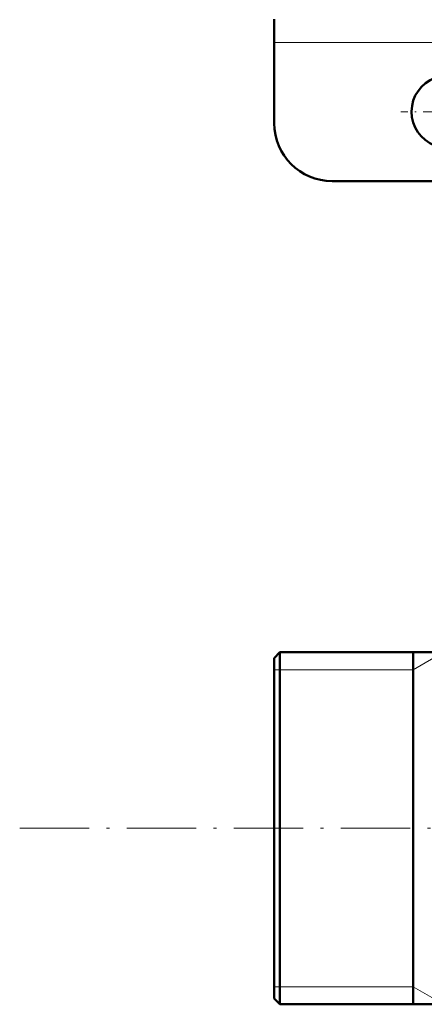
# Model space of a CAD drawing. Extents: x -1351 to 1763, y -1300 to 612.
# Tile 17 of 79: x -382 to -312, y -1298 to -1127. Entities that reach past the tile are written whole.
import ezdxf

# ---------------------------------------------------------------- set-up
doc = ezdxf.new("R2010")
doc.units = 0
doc.linetypes.add('DASHDOT', pattern=[18.5, 12, -3, 0.5, -3])

msp = doc.modelspace()

# ---------------------------------------------------------------- linework, layer by layer
at = {"color": 7, "lineweight": 50}
for p, q in [((-338.4, -1127.33), (-338.4, -1131.33)), ((-338.4, -1131.33), (-338.4, -1145.33)), ((-310.68, -1155.33), (-328.4, -1155.33)), ((-338.4, -1237.87), (-337.4, -1236.87)), ((-337.4, -1236.87), (-337.4, -1294.06)), ((-298.4, -1236.87), (-337.4, -1236.87)), ((-314.4, -1236.87), (-314.4, -1252.73)), ((-314.4, -1236.87), (-314.4, -1294.06)), ((-338.4, -1237.87), (-338.4, -1293.19)), ((-314.4, -1252.73), (-314.4, -1297.79)), ((-338.4, -1293.19), (-338.4, -1296.79)), ((-337.4, -1294.06), (-337.4, -1297.79)), ((-314.4, -1294.06), (-314.4, -1297.79)), ((-338.4, -1296.79), (-337.4, -1297.79)), ((-298.4, -1297.79), (-337.4, -1297.79))]:
    msp.add_line(p, q, dxfattribs=at)
at = {"color": 7, "lineweight": 18}
for p, q in [((-310.55, -1131.33), (-338.4, -1131.33)), ((-314.4, -1239.92), (-309.12, -1236.87)), ((-337.4, -1239.92), (-338.4, -1239.92)), ((-314.4, -1239.92), (-337.4, -1239.92)), ((-337.4, -1294.75), (-338.4, -1294.75)), ((-314.4, -1294.75), (-337.4, -1294.75)), ((-314.4, -1294.75), (-309.12, -1297.79))]:
    msp.add_line(p, q, dxfattribs=at)
at = {"color": 7, "linetype": 'DASHDOT', "lineweight": 18, "ltscale": 0.40625}
msp.add_line((-300.27, -1143.33), (-316.52, -1143.33), dxfattribs=at)
at = {"color": 7, "linetype": 'DASHDOT', "lineweight": 18}
msp.add_line((-382.4, -1267.33), (625.6, -1267.33), dxfattribs=at)
at = {"color": 7, "lineweight": 50}
for centre, radius, start, end in [((-308.4, -1143.33), 6.25, 110.4302, 248.973), ((-328.4, -1145.33), 10, 180, 270)]:
    msp.add_arc(centre, radius, start, end, dxfattribs=at)

doc.saveas('drawing.dxf')
